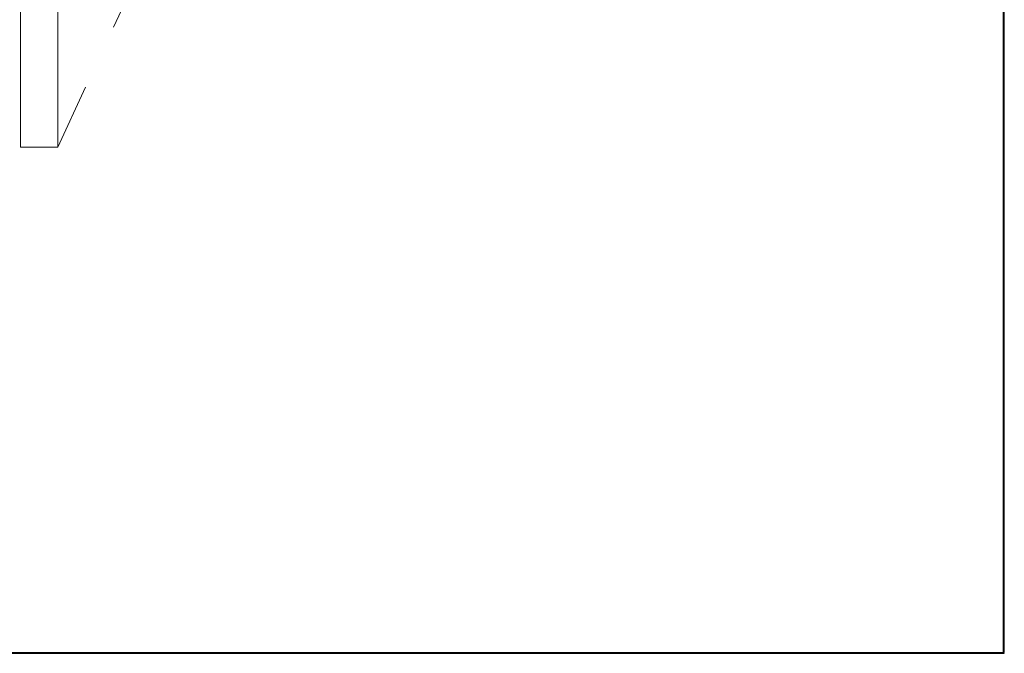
# Model space of a CAD drawing. Header units: inches. Extents: x -467 to -292, y -214 to 28.
# Tile 19 of 81: x -383 to -363, y -60 to -47. Entities that reach past the tile are written whole.
import ezdxf

# ---------------------------------------------------------------- set-up
doc = ezdxf.new("R2010")
doc.units = ezdxf.units.IN
doc.header["$LTSCALE"] = 32
doc.header["$MEASUREMENT"] = 0
doc.linetypes.add('Dash Style-1', pattern=[0.083328, 0.041656, -0.041672])
for name, color, linetype, lineweight in [('DashLine', 7, 'Dash Style-1', 13), ('Drawing', 7, 'Continuous', 18), ('None', 7, 'Continuous', 18), ('SolidLine', 7, 'Continuous', 15)]:
    doc.layers.add(name, color=color, linetype=linetype, lineweight=lineweight)

# ---------------------------------------------------------------- blocks, each defined once
blk = doc.blocks.new('Group-33')
at = {"layer": 'SolidLine'}
for p, q in [((-4.882, -86.595), (31.102, -86.595)), ((31.082, -86.575), (-4.862, -86.575)), ((31.102, -86.595), (31.082, -86.575))]:
    blk.add_line(p, q, dxfattribs=at)
blk = doc.blocks.new('Group-34')
at = {"layer": 'None'}
blk.add_blockref('Group-33', (0, 0), dxfattribs=at)
blk = doc.blocks.new('Group-35')
at = {"layer": 'SolidLine', "flags": 128}
for points in [[(-4.882, -2.559), (31.102, -2.559), (31.102, -86.575), (-4.882, -86.575)], [(-4.862, -2.559), (31.082, -2.559), (31.082, -86.575), (-4.862, -86.575)]]:
    blk.add_lwpolyline(points, close=True, dxfattribs=at)
at = {"layer": 'None'}
blk.add_blockref('Group-34', (0, 0), dxfattribs=at)
blk = doc.blocks.new('Group-53')
at = {"layer": 'DashLine'}
blk.add_line((12.008, -76.378), (20.028, -59.18), dxfattribs=at)
at = {"layer": 'SolidLine', "flags": 128}
blk.add_lwpolyline([(11.26, -76.378), (11.26, -57.402), (12.008, -57.402), (12.008, -76.378)], close=True, dxfattribs=at)
blk = doc.blocks.new('Group-90')
at = {"layer": 'None'}
for name in ['Group-53', 'Group-35']:
    blk.add_blockref(name, (0, 0), dxfattribs=at)
blk = doc.blocks.new('SL Runoff Utility L Desk2 (2D)')
at = {"layer": 'None'}
blk.add_blockref('Group-90', (0, 0), dxfattribs=at)
at = {"layer": 'Drawing', "color": 0, "flags": 1}
for tag in ['Catalog', 'Option1', 'Option2', 'Option3', 'Option4', 'Option5', 'Option6', 'Option7', 'Option8', 'Option9', 'Option10', 'Option11', 'Option12', 'Custom', 'Tag', 'FinishGroup', 'Discount', 'Item1', 'Item2', 'Item3', 'Item4', 'Item5', 'Item6', 'Item7', 'Item8', 'Item9', 'Item10', 'Item11', 'Item12', 'Item13', 'Item14', 'Item15', 'Item16', 'Item17', 'Item18', 'Item19', 'Item20', 'Item21', 'Item22', 'Item23', 'Item24', 'Item25']:
    blk.add_attdef(tag, (-39.567, -45.141), '', height=0.00709, dxfattribs=at)

msp = doc.modelspace()

# ---------------------------------------------------------------- block references
at = {"layer": 'Drawing'}
msp.add_blockref('SL Runoff Utility L Desk2 (2D)', (-394.145, 26.476), dxfattribs=at)

doc.saveas('drawing.dxf')
